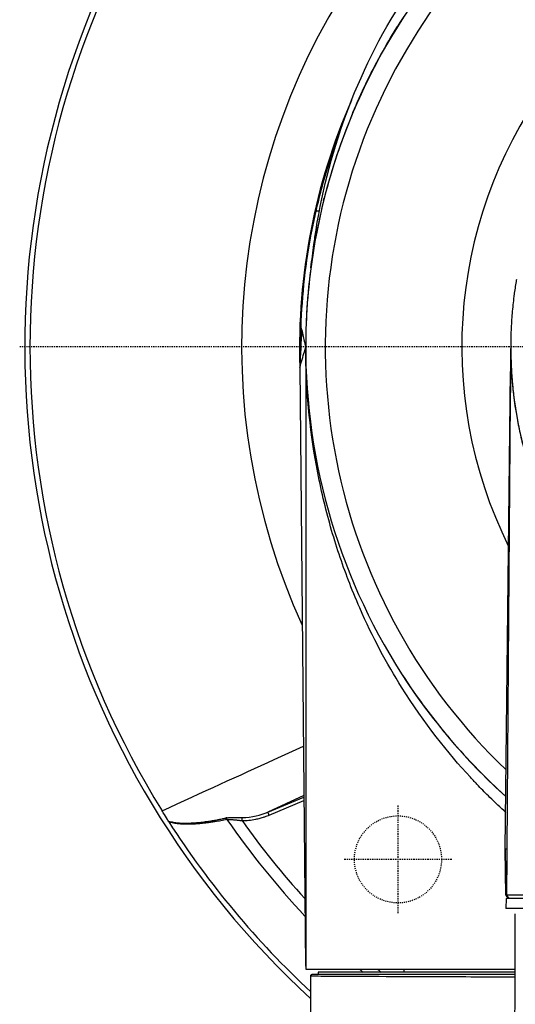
# Model space of a CAD drawing. Header units: millimetres. Extents: x 0 to 4378, y 0 to 2376.
# Tile 123 of 256: x 745 to 793, y 2093 to 2189. Entities that reach past the tile are written whole.
import ezdxf

# ---------------------------------------------------------------- set-up
doc = ezdxf.new("R2010")
doc.units = ezdxf.units.MM
doc.header["$LTSCALE"] = 0.2
doc.linetypes.add('CENTER2', pattern=[1.125, 0.75, -0.125, 0.125, -0.125])
doc.linetypes.add('HIDDEN', pattern=[0.375, 0.25, -0.125])
doc.layers.add('02_Center Line', color=1, linetype='CENTER2')
doc.layers.add('03_Hidden Line', color=2, linetype='HIDDEN')

# ---------------------------------------------------------------- blocks, each defined once
blk = doc.blocks.new('A$C6f7b2573')
for p, q in [((-59.495, 1.11), (-59.576, -2)), ((-59.005, 0), (-59.005, -60.7)), ((-59.577, -2), (-59.031, -60.4)), ((-59.577, -2), (-59.577, -2.001)), ((-39.531, -49.001), (-39.031, -2.383)), ((-62.691, -45.397), (-59.185, -43.944)), ((-59.187, -43.763), (-62.69, -45.396)), ((-62.577, -45.674), (-59.182, -44.268)), ((-39.378, -49), (-39.531, -49.001)), ((-39.491, -53.497), (-39.531, -49.001)), ((-39.531, -49.001), (-39.491, -53.497)), ((-39.491, -53.497), (-39.486, -53.503)), ((-39.491, -53.497), (-39.491, -53.497)), ((-39.417, -53.503), (-39.486, -53.503)), ((-39.486, -53.503), (-39.186, -53.8)), ((-39.123, -53.8), (-39.417, -53.503)), ((-39.456, -53.8), (-39.482, -54.8)), ((39.445, -53.8), (-39.456, -53.8)), ((39.471, -54.8), (-39.482, -54.8)), ((-59.031, -60.4), (-59.031, -60.4)), ((-59.005, -60.4), (-59.031, -60.4)), ((-59.005, -60.7), (-38.558, -60.7)), ((-38.558, -61), (-57.805, -61)), ((-57.805, -61), (-57.805, -61.2)), ((-49.405, -61), (-49.405, -60.7))]:
    blk.add_line(p, q)
for radius, start, end in [(86.413, 98.44835, 227.38601), (59, 311.98884, 228.01116), (57.092, 313.69818, 226.30182), (85.907, 148.20464, 211.79536), (65.256, 144.70964, 204.59239), (43.77, 142.36419, 206.39041), (59.602, 156.19607, 181.87767), (59.45, 178.2553, 178.26214), (59.602, 181.88986, 181.90911), (85.917, 212.63635, 227.07951), (81.076, 214.66746, 223.23121), (79.927, 215.32272, 222.33074), (81.076, 228.47626, 228.79708), (79.927, 229.41525, 229.74694)]:
    blk.add_arc((-0.005, 0), radius, start, end)
for centre, major_axis, ratio, start_param, end_param in [((1087.242, -54.306), (54.553, 1146.743), 0.999973, 1.569545, 1.572748), ((35.678, -0.55), (91.592, -41.234), 0.753091, 3.652626, 3.66872), ((35.678, -0.55), (91.592, -41.234), 0.753091, 3.66872, 3.673545), ((-64.093, -47.008), (-3.082, 0.816), 0.231963, 5.769636, 5.856496), ((-66.888, -46.238), (-0.064, 0.297), 0.733194, 5.444059, 5.667229), ((-66.888, -46.238), (-0.064, 0.297), 0.733194, 4.969677, 5.444059), ((-72.216, -46.528), (-0.234, 0.349), 0.030313, 0.661951, 0.673196), ((-72.216, -46.528), (-0.234, 0.349), 0.030313, 0.675038, 0.967673)]:
    blk.add_ellipse(centre, major_axis=major_axis, ratio=ratio, start_param=start_param, end_param=end_param)
for points, knots in [([(-58.203, 9.999), (-58.14, 10.473), (-58.072, 10.946), (-57.362, 15.467), (-56.295, 19.468), (-53.313, 27.272), (-51.376, 31.084), (-48.943, 34.753)], [-3.61915, -3.61915, -3.61915, -3.61915, -3.420514, -3.420514, -1.719638, -1.719638, 0, 0, 0, 0]), ([(-49.187, 32.604), (-50.87, 30.07), (-52.322, 27.459), (-53.552, 24.798), (-54.782, 22.138), (-55.791, 19.426), (-56.6, 16.685), (-57.409, 13.945), (-58.012, 11.174), (-58.411, 8.389), (-58.799, 5.684), (-58.994, 2.965), (-59.005, 0.246)], [-1, -1, -1, -1, -0.875, -0.875, -0.875, -0.75, -0.75, -0.75, -0.625, -0.625, -0.625, -0.5036058, -0.5036058, -0.5036058, -0.5036058]), ([(-54.399, 22.865), (-54, 23.818), (-53.576, 24.762), (-52.224, 27.561), (-51.198, 29.426), (-50.056, 31.255)], [-13.8578276, -13.8578276, -13.8578276, -13.8578276, -13.5425096, -13.5425096, -12.8902571, -12.8902571, -12.8902571, -12.8902571]), ([(-57.987, 13.258), (-57.624, 14.858), (-57.172, 16.532), (-56.312, 19.193), (-55.992, 20.107), (-55.65, 21.012)], [-17.3690026, -17.3690026, -17.3690026, -17.3690026, -16.8197487, -16.8197487, -16.5283955, -16.5283955, -16.5283955, -16.5283955]), ([(-59.454, 1.929), (-59.358, 5.055), (-59.005, 8.25), (-58.258, 12.039), (-58.127, 12.649), (-57.987, 13.258)], [0.191888, 0.191888, 0.191888, 0.191888, 1.120006, 1.120006, 1.298288, 1.298288, 1.298288, 1.298288]), ([(-38.447, 6.586), (-38.459, 6.514), (-38.472, 6.442), (-38.483, 6.37), (-38.553, 5.946), (-38.616, 5.523), (-38.672, 5.1), (-38.68, 5.042), (-38.687, 4.983), (-38.73, 4.652), (-38.762, 4.378), (-38.819, 3.831), (-38.846, 3.557), (-38.915, 2.736), (-38.95, 2.187), (-38.984, 1.365), (-38.993, 1.09), (-39.002, 0.679), (-39.004, 0.542), (-39.007, 0.267), (-39.007, 0.13), (-39.007, -0.145), (-39.007, -0.282), (-39.004, -0.556), (-39.002, -0.693), (-38.993, -1.104), (-38.985, -1.379), (-38.962, -1.928), (-38.948, -2.202), (-38.913, -2.75), (-38.893, -3.024), (-38.823, -3.846), (-38.765, -4.393), (-38.626, -5.486), (-38.544, -6.032), (-38.404, -6.849), (-38.355, -7.122), (-38.25, -7.665), (-38.194, -7.937), (-38.078, -8.479), (-38.017, -8.75), (-37.888, -9.292), (-37.821, -9.562), (-37.61, -10.371), (-37.458, -10.909), (-37.211, -11.714), (-37.126, -11.982), (-36.949, -12.516), (-36.857, -12.783), (-36.668, -13.315), (-36.571, -13.581), (-36.37, -14.11), (-36.266, -14.375), (-36.052, -14.903), (-35.943, -15.166), (-35.717, -15.691), (-35.601, -15.953), (-35.362, -16.475), (-35.24, -16.735), (-34.988, -17.254), (-34.86, -17.513), (-34.596, -18.029), (-34.46, -18.287), (-34.183, -18.799), (-34.041, -19.055), (-33.824, -19.436), (-33.751, -19.564), (-33.602, -19.817), (-33.527, -19.944), (-33.3, -20.322), (-33.146, -20.574), (-32.671, -21.326), (-32.342, -21.823), (-31.655, -22.807), (-31.299, -23.295), (-30.742, -24.018), (-30.554, -24.258), (-30.265, -24.615), (-30.168, -24.734), (-30.021, -24.912), (-29.972, -24.971), (-29.873, -25.089), (-29.824, -25.148), (-29.674, -25.324), (-29.574, -25.442), (-29.371, -25.675), (-29.268, -25.792), (-29.062, -26.024), (-28.958, -26.141), (-28.801, -26.313), (-28.748, -26.371), (-28.642, -26.486), (-28.59, -26.543), (-28.322, -26.83), (-28.106, -27.057), (-27.664, -27.509), (-27.44, -27.733), (-26.756, -28.399), (-26.285, -28.835), (-25.557, -29.478), (-25.31, -29.689), (-24.935, -30.004), (-24.809, -30.108), (-24.555, -30.316), (-24.427, -30.419), (-24.169, -30.624), (-24.04, -30.726), (-23.778, -30.929), (-23.647, -31.029), (-23.381, -31.23), (-23.248, -31.33), (-22.979, -31.528), (-22.844, -31.626), (-22.435, -31.919), (-22.158, -32.111), (-21.738, -32.396), (-21.597, -32.491), (-21.313, -32.677), (-21.17, -32.77), (-20.883, -32.955), (-20.738, -33.046), (-20.447, -33.227), (-20.299, -33.317), (-20.005, -33.495), (-19.856, -33.583), (-19.558, -33.758), (-19.407, -33.845), (-18.953, -34.103), (-18.647, -34.272), (-18.182, -34.519), (-18.026, -34.601), (-17.713, -34.763), (-17.555, -34.843), (-17.238, -35.001), (-17.078, -35.079), (-16.758, -35.233), (-16.596, -35.31), (-16.272, -35.46), (-16.109, -35.535), (-15.782, -35.682), (-15.617, -35.754), (-15.12, -35.969), (-14.785, -36.108), (-14.11, -36.377), (-13.768, -36.508), (-13.079, -36.761), (-12.732, -36.883), (-12.03, -37.117), (-11.676, -37.23), (-10.963, -37.447), (-10.604, -37.55), (-9.88, -37.748), (-9.515, -37.842), (-8.781, -38.019), (-8.41, -38.102), (-7.667, -38.259), (-7.292, -38.332), (-6.541, -38.467), (-6.163, -38.53), (-5.594, -38.616), (-5.403, -38.643), (-5.023, -38.694), (-4.831, -38.719), (-4.449, -38.765), (-4.257, -38.786), (-3.873, -38.827), (-3.681, -38.845), (-3.103, -38.897), (-2.717, -38.926), (-1.557, -38.995), (-0.781, -39.019), (-0.005, -39.019)], [0.265085, 0.265085, 0.265085, 0.265085, 0.2677515, 0.2677515, 0.2677515, 0.2835359, 0.2835359, 0.2835359, 0.2857143, 0.2857143, 0.2959184, 0.2959184, 0.3061224, 0.3061224, 0.3265306, 0.3265306, 0.3367347, 0.3367347, 0.3418367, 0.3418367, 0.3469388, 0.3469388, 0.3520408, 0.3520408, 0.3571429, 0.3571429, 0.3673469, 0.3673469, 0.377551, 0.377551, 0.3877551, 0.3877551, 0.4081633, 0.4081633, 0.4285714, 0.4285714, 0.4387755, 0.4387755, 0.4489796, 0.4489796, 0.4591837, 0.4591837, 0.4693878, 0.4693878, 0.4897959, 0.4897959, 0.5, 0.5, 0.5102041, 0.5102041, 0.5204082, 0.5204082, 0.5306122, 0.5306122, 0.5408163, 0.5408163, 0.5510204, 0.5510204, 0.5612245, 0.5612245, 0.5714286, 0.5714286, 0.5816327, 0.5816327, 0.5918367, 0.5918367, 0.5969388, 0.5969388, 0.6020408, 0.6020408, 0.6122449, 0.6122449, 0.6326531, 0.6326531, 0.6530612, 0.6530612, 0.6632653, 0.6632653, 0.6683673, 0.6683673, 0.6709184, 0.6709184, 0.6734694, 0.6734694, 0.6785714, 0.6785714, 0.6836735, 0.6836735, 0.6887755, 0.6887755, 0.6913265, 0.6913265, 0.6938776, 0.6938776, 0.7040816, 0.7040816, 0.7142857, 0.7142857, 0.7346939, 0.7346939, 0.744898, 0.744898, 0.75, 0.75, 0.755102, 0.755102, 0.7602041, 0.7602041, 0.7653061, 0.7653061, 0.7704082, 0.7704082, 0.7755102, 0.7755102, 0.7857143, 0.7857143, 0.7908163, 0.7908163, 0.7959184, 0.7959184, 0.8010204, 0.8010204, 0.8061224, 0.8061224, 0.8112245, 0.8112245, 0.8163265, 0.8163265, 0.8265306, 0.8265306, 0.8316327, 0.8316327, 0.8367347, 0.8367347, 0.8418367, 0.8418367, 0.8469388, 0.8469388, 0.8520408, 0.8520408, 0.8571429, 0.8571429, 0.8673469, 0.8673469, 0.877551, 0.877551, 0.8877551, 0.8877551, 0.8979592, 0.8979592, 0.9081633, 0.9081633, 0.9183673, 0.9183673, 0.9285714, 0.9285714, 0.9387755, 0.9387755, 0.9489796, 0.9489796, 0.9540816, 0.9540816, 0.9591837, 0.9591837, 0.9642857, 0.9642857, 0.9693878, 0.9693878, 0.9795918, 0.9795918, 1, 1, 1, 1]), ([(-39.493, -45.42), (-40.007, -44.949), (-40.523, -44.459), (-41.04, -43.95), (-41.41, -43.585), (-41.78, -43.211), (-42.15, -42.826), (-42.282, -42.688), (-42.366, -42.6), (-42.451, -42.51), (-42.484, -42.475), (-42.518, -42.44), (-42.554, -42.401), (-42.682, -42.265), (-42.811, -42.127), (-42.94, -41.987), (-45.128, -39.619), (-47.442, -36.731), (-49.646, -33.204), (-51.084, -30.904), (-52.477, -28.329), (-53.733, -25.463), (-54.128, -24.56), (-54.536, -23.556), (-54.833, -22.782), (-54.877, -22.667), (-54.919, -22.557), (-54.958, -22.453), (-55.582, -20.793), (-56.162, -19.035), (-56.668, -17.216), (-57.176, -15.393), (-57.613, -13.505), (-57.967, -11.554), (-58.627, -7.92), (-59.005, -4.065), (-59.005, 0)], [0.4469027, 0.4469027, 0.4469027, 0.4469027, 0.46875, 0.46875, 0.46875, 0.484375, 0.484375, 0.484375, 0.4899685, 0.4899685, 0.4899685, 0.4921875, 0.4921875, 0.4921875, 0.5, 0.5, 0.5, 0.6323927, 0.6323927, 0.6323927, 0.71875, 0.71875, 0.71875, 0.7459536, 0.7459536, 0.7459536, 0.75, 0.75, 0.75, 0.8146052, 0.8146052, 0.8146052, 0.8793547, 0.8793547, 0.8793547, 1, 1, 1, 1]), ([(-39.008, 0), (-39.012, -4.382), (-38.275, -8.79), (-35.267, -17.275), (-32.979, -21.409), (-26.446, -29.155), (-22.459, -32.26), (-15.591, -35.888), (-12.723, -37.02), (-6.54, -38.601), (-3.299, -39.019), (-0.005, -39.019)], [0.000404, 0.000404, 0.000404, 0.000404, 1.859728, 1.859728, 3.713839, 3.713839, 5.696387, 5.696387, 6.921498, 6.921498, 8.1615, 8.1615, 8.1615, 8.1615]), ([(-49.645, -31.889), (-48.076, -34.331), (-46.358, -36.615), (-42.908, -40.586), (-41.24, -42.286), (-39.476, -43.879)], [-8.1406147, -8.1406147, -8.1406147, -8.1406147, -7.6142623, -7.6142623, -7.1734889, -7.1734889, -7.1734889, -7.1734889]), ([(-73.018, -45.262), (-69.096, -43.463), (-65.449, -41.795), (-62.078, -40.259), (-61.106, -39.816), (-60.157, -39.384), (-59.232, -38.963)], [0.0000926, 0.0000926, 0.0000926, 0.0000926, 0.7714081, 0.7714081, 0.7714081, 0.9937776, 0.9937776, 0.9937776, 0.9937776]), ([(-72.407, -46.259), (-72.437, -46.207), (-72.469, -46.155), (-72.622, -45.906), (-72.76, -45.683), (-72.94, -45.392), (-72.98, -45.327), (-73.018, -45.262)], [-1.3987793, -1.3987793, -1.3987793, -1.3987793, -1.3788479, -1.3788479, -1.3043164, -1.3043164, -1.2831727, -1.2831727, -1.2831727, -1.2831727]), ([(-72.407, -46.259), (-72.329, -46.281), (-72.252, -46.301), (-72.173, -46.32), (-72.092, -46.339), (-72.01, -46.356), (-71.927, -46.371), (-71.845, -46.386), (-71.762, -46.399), (-71.678, -46.41), (-71.599, -46.421), (-71.519, -46.43), (-71.438, -46.437), (-71.375, -46.443), (-71.312, -46.448), (-71.248, -46.452), (-71.211, -46.454), (-71.175, -46.456), (-71.142, -46.458), (-71.103, -46.46), (-71.067, -46.461), (-71.032, -46.462), (-71.006, -46.463), (-70.98, -46.464), (-70.955, -46.464), (-70.918, -46.465), (-70.882, -46.465), (-70.845, -46.466), (-70.809, -46.466), (-70.772, -46.466), (-70.733, -46.466), (-70.659, -46.465), (-70.581, -46.464), (-70.5, -46.461), (-70.423, -46.459), (-70.343, -46.456), (-70.26, -46.452), (-70.227, -46.451), (-70.193, -46.449), (-70.159, -46.447), (-70.093, -46.443), (-70.023, -46.439), (-69.95, -46.434), (-69.879, -46.43), (-69.804, -46.424), (-69.727, -46.418), (-69.667, -46.413), (-69.606, -46.408), (-69.543, -46.402), (-69.449, -46.393), (-69.353, -46.384), (-69.254, -46.373), (-69.152, -46.362), (-69.048, -46.35), (-68.942, -46.337), (-68.837, -46.324), (-68.73, -46.309), (-68.622, -46.294), (-68.465, -46.272), (-68.304, -46.248), (-68.142, -46.221), (-67.982, -46.195), (-67.82, -46.167), (-67.656, -46.137), (-67.497, -46.107), (-67.335, -46.076), (-67.171, -46.043), (-67.055, -46.019), (-66.938, -45.995), (-66.819, -45.967)], [0.0006843, 0.0006843, 0.0006843, 0.0006843, 0.0530679, 0.0530679, 0.0530679, 0.1070084, 0.1070084, 0.1070084, 0.1604125, 0.1604125, 0.1604125, 0.2107042, 0.2107042, 0.2107042, 0.25, 0.25, 0.25, 0.2730084, 0.2730084, 0.2730084, 0.2992213, 0.2992213, 0.2992213, 0.3187073, 0.3187073, 0.3187073, 0.3470103, 0.3470103, 0.3470103, 0.375, 0.375, 0.375, 0.4289364, 0.4289364, 0.4289364, 0.4796538, 0.4796538, 0.4796538, 0.5, 0.5, 0.5, 0.5394552, 0.5394552, 0.5394552, 0.5784755, 0.5784755, 0.5784755, 0.6091236, 0.6091236, 0.6091236, 0.6549623, 0.6549623, 0.6549623, 0.7024812, 0.7024812, 0.7024812, 0.75, 0.75, 0.75, 0.8196253, 0.8196253, 0.8196253, 0.8876689, 0.8876689, 0.8876689, 0.9535573, 0.9535573, 0.9535573, 1, 1, 1, 1]), ([(-66.693, -46.117), (-66.671, -46.115), (-66.648, -46.112), (-66.621, -46.11), (-66.595, -46.107), (-66.565, -46.106), (-66.533, -46.105)], [0.0001474, 0.0001474, 0.0001474, 0.0001474, 0.0863069, 0.0863069, 0.0863069, 0.1726138, 0.1726138, 0.1726138, 0.1726138]), ([(-66.684, -45.946), (-66.647, -45.942), (-66.609, -45.937), (-66.569, -45.934), (-66.525, -45.93), (-66.48, -45.927), (-66.433, -45.925), (-66.387, -45.923), (-66.34, -45.921), (-66.29, -45.92), (-66.242, -45.919), (-66.192, -45.918), (-66.14, -45.918), (-66.089, -45.918), (-66.037, -45.918), (-65.984, -45.918), (-65.932, -45.918), (-65.878, -45.919), (-65.823, -45.919), (-65.771, -45.92), (-65.717, -45.92), (-65.662, -45.921), (-65.609, -45.921), (-65.555, -45.922), (-65.499, -45.922), (-65.446, -45.922), (-65.393, -45.922), (-65.338, -45.922), (-65.3, -45.922), (-65.26, -45.922), (-65.22, -45.923)], [0.1176633, 0.1176633, 0.1176633, 0.1176633, 0.2082259, 0.2082259, 0.2082259, 0.3071541, 0.3071541, 0.3071541, 0.4047453, 0.4047453, 0.4047453, 0.5014394, 0.5014394, 0.5014394, 0.5963334, 0.5963334, 0.5963334, 0.6889864, 0.6889864, 0.6889864, 0.7773769, 0.7773769, 0.7773769, 0.8627912, 0.8627912, 0.8627912, 0.942929, 0.942929, 0.942929, 0.9993823, 0.9993823, 0.9993823, 0.9993823]), ([(-66.533, -46.105), (-66.502, -46.104), (-66.469, -46.104), (-66.432, -46.104), (-66.397, -46.104), (-66.36, -46.105), (-66.319, -46.107), (-66.279, -46.109), (-66.236, -46.111), (-66.19, -46.115), (-66.146, -46.118), (-66.098, -46.122), (-66.048, -46.127), (-66.038, -46.128), (-66.029, -46.129), (-66.019, -46.129), (-65.976, -46.134), (-65.934, -46.138), (-65.892, -46.142), (-65.85, -46.146), (-65.809, -46.151), (-65.769, -46.155), (-65.728, -46.159), (-65.688, -46.163), (-65.649, -46.167), (-65.633, -46.169), (-65.617, -46.171), (-65.602, -46.172)], [0.1726138, 0.1726138, 0.1726138, 0.1726138, 0.2544604, 0.2544604, 0.2544604, 0.3332884, 0.3332884, 0.3332884, 0.4105161, 0.4105161, 0.4105161, 0.4858019, 0.4858019, 0.4858019, 0.5, 0.5, 0.5, 0.5631361, 0.5631361, 0.5631361, 0.6279211, 0.6279211, 0.6279211, 0.6952689, 0.6952689, 0.6952689, 0.7230803, 0.7230803, 0.7230803, 0.7230803]), ([(-65.218, -46.058), (-65.218, -46.043), (-65.218, -46.029), (-65.218, -46.015), (-65.218, -46.002), (-65.218, -45.99), (-65.218, -45.979), (-65.218, -45.969), (-65.218, -45.959), (-65.218, -45.951), (-65.218, -45.943), (-65.219, -45.936), (-65.219, -45.931), (-65.219, -45.929), (-65.219, -45.928), (-65.22, -45.923)], [0.4112337, 0.4112337, 0.4112337, 0.4112337, 0.5468504, 0.5468504, 0.5468504, 0.6819045, 0.6819045, 0.6819045, 0.8165719, 0.8165719, 0.8165719, 0.9507538, 0.9507538, 0.9507538, 0.997828, 0.997828, 0.997828, 0.997828]), ([(-65.218, -46.213), (-64.995, -46.212), (-64.77, -46.2), (-64.545, -46.177), (-64.321, -46.154), (-64.148, -46.13), (-63.871, -46.073), (-63.733, -46.045), (-63.595, -46.012), (-63.459, -45.976), (-63.391, -45.958), (-63.323, -45.938), (-63.256, -45.918), (-63.188, -45.898), (-63.076, -45.862), (-63.055, -45.855), (-63.011, -45.841), (-62.881, -45.795), (-62.775, -45.754), (-62.669, -45.713), (-62.604, -45.685), (-62.577, -45.674)], [0, 0, 0, 0, 0.25, 0.25, 0.25, 0.5, 0.5, 0.5, 0.625, 0.625, 0.625, 0.6875, 0.6875, 0.6875, 0.75, 0.75, 0.75, 0.875, 0.875, 0.875, 1, 1, 1, 1]), ([(-65.218, -46.213), (-65.218, -46.194), (-65.218, -46.176), (-65.218, -46.158), (-65.218, -46.141), (-65.218, -46.123), (-65.218, -46.106), (-65.218, -46.09), (-65.218, -46.073), (-65.218, -46.058)], [0.0007222, 0.0007222, 0.0007222, 0.0007222, 0.1372589, 0.1372589, 0.1372589, 0.2742463, 0.2742463, 0.2742463, 0.4112337, 0.4112337, 0.4112337, 0.4112337]), ([(-62.577, -45.674), (-62.584, -45.657), (-62.591, -45.641), (-62.597, -45.624), (-62.604, -45.608), (-62.611, -45.592), (-62.617, -45.576), (-62.624, -45.561), (-62.63, -45.546), (-62.636, -45.532), (-62.642, -45.517), (-62.648, -45.504), (-62.653, -45.491), (-62.658, -45.479), (-62.663, -45.467), (-62.667, -45.457), (-62.671, -45.447), (-62.675, -45.437), (-62.678, -45.43), (-62.682, -45.422), (-62.684, -45.415), (-62.686, -45.41), (-62.688, -45.405), (-62.69, -45.401), (-62.691, -45.399), (-62.691, -45.398), (-62.692, -45.397), (-62.692, -45.397)], [0, 0, 0, 0, 0.116362, 0.116362, 0.116362, 0.2327886, 0.2327886, 0.2327886, 0.3491984, 0.3491984, 0.3491984, 0.4655939, 0.4655939, 0.4655939, 0.5819775, 0.5819775, 0.5819775, 0.6984098, 0.6984098, 0.6984098, 0.8148076, 0.8148076, 0.8148076, 0.9312276, 0.9312276, 0.9312276, 0.9995886, 0.9995886, 0.9995886, 0.9995886]), ([(-66.698, -46.118), (-66.889, -46.156), (-67.082, -46.194), (-67.272, -46.228), (-67.475, -46.266), (-67.676, -46.3), (-67.873, -46.331), (-68.03, -46.355), (-68.185, -46.378), (-68.338, -46.399), (-68.524, -46.425), (-68.708, -46.448), (-68.889, -46.468), (-68.963, -46.476), (-69.037, -46.484), (-69.11, -46.491), (-69.229, -46.503), (-69.346, -46.514), (-69.462, -46.523), (-69.469, -46.524), (-69.476, -46.524), (-69.483, -46.525), (-69.52, -46.528), (-69.555, -46.53), (-69.59, -46.533), (-69.623, -46.535), (-69.657, -46.538), (-69.691, -46.54), (-69.723, -46.542), (-69.755, -46.544), (-69.79, -46.547), (-69.809, -46.548), (-69.828, -46.549), (-69.848, -46.55), (-69.949, -46.556), (-70.046, -46.561), (-70.14, -46.565), (-70.253, -46.569), (-70.362, -46.572), (-70.467, -46.573), (-70.622, -46.575), (-70.768, -46.573), (-70.907, -46.567), (-70.975, -46.564), (-71.041, -46.561), (-71.106, -46.557), (-71.158, -46.553), (-71.209, -46.55), (-71.26, -46.545), (-71.309, -46.541), (-71.356, -46.536), (-71.4, -46.531), (-71.439, -46.527), (-71.476, -46.522), (-71.513, -46.518), (-71.548, -46.513), (-71.583, -46.508), (-71.618, -46.503), (-71.651, -46.498), (-71.683, -46.493), (-71.717, -46.488), (-71.74, -46.484), (-71.763, -46.48), (-71.786, -46.475), (-71.835, -46.466), (-71.884, -46.457), (-71.934, -46.446), (-71.982, -46.435), (-72.032, -46.423), (-72.082, -46.411), (-72.13, -46.399), (-72.178, -46.386), (-72.227, -46.373), (-72.27, -46.361), (-72.313, -46.349), (-72.357, -46.335)], [0.0007023, 0.0007023, 0.0007023, 0.0007023, 0.0860398, 0.0860398, 0.0860398, 0.1774268, 0.1774268, 0.1774268, 0.25, 0.25, 0.25, 0.338524, 0.338524, 0.338524, 0.375, 0.375, 0.375, 0.4338286, 0.4338286, 0.4338286, 0.4375, 0.4375, 0.4375, 0.4562826, 0.4562826, 0.4562826, 0.4745711, 0.4745711, 0.4745711, 0.4912431, 0.4912431, 0.4912431, 0.5, 0.5, 0.5, 0.5444503, 0.5444503, 0.5444503, 0.5984018, 0.5984018, 0.5984018, 0.678771, 0.678771, 0.678771, 0.7182925, 0.7182925, 0.7182925, 0.75, 0.75, 0.75, 0.78125, 0.78125, 0.78125, 0.8082758, 0.8082758, 0.8082758, 0.8342599, 0.8342599, 0.8342599, 0.8585259, 0.8585259, 0.8585259, 0.875, 0.875, 0.875, 0.9087624, 0.9087624, 0.9087624, 0.9415846, 0.9415846, 0.9415846, 0.9728289, 0.9728289, 0.9728289, 0.9999992, 0.9999992, 0.9999992, 0.9999992]), ([(-65.602, -46.172), (-65.562, -46.177), (-65.524, -46.181), (-65.487, -46.185), (-65.45, -46.189), (-65.414, -46.193), (-65.381, -46.196), (-65.345, -46.2), (-65.312, -46.204), (-65.281, -46.207), (-65.259, -46.209), (-65.238, -46.211), (-65.218, -46.213)], [0.7230803, 0.7230803, 0.7230803, 0.7230803, 0.7947036, 0.7947036, 0.7947036, 0.868382, 0.868382, 0.868382, 0.9455774, 0.9455774, 0.9455774, 0.9998156, 0.9998156, 0.9998156, 0.9998156]), ([(-39.491, -53.497), (-39.491, -53.498), (-39.49, -53.499), (-39.489, -53.5), (-39.363, -53.625), (-39.272, -53.714), (-39.186, -53.8)], [-0.0003721, -0.0003721, -0.0003721, -0.0003721, 0, 0, 0, 0.05323645, 0.05323645, 0.05323645, 0.05323645]), ([(-0.505, -53.508), (-0.726, -53.508), (-0.947, -53.508), (-2.852, -53.508), (-4.533, -53.508), (-11.284, -53.508), (-16.163, -53.507), (-24.668, -53.506), (-28.282, -53.506), (-34.251, -53.504), (-36.51, -53.504), (-38.751, -53.503), (-39.261, -53.503), (-39.417, -53.503)], [-6.550864, -6.550864, -6.550864, -6.550864, -6.484725, -6.484725, -5.979785, -5.979785, -4.438216, -4.438216, -2.995361, -2.995361, -1.514872, -1.514872, -0.595685, -0.595685, -0.595685, -0.595685]), ([(-38.592, -64.995), (-38.58, -64.451), (-38.573, -63.922), (-38.564, -62.918), (-38.561, -62.453), (-38.558, -61.262), (-38.557, -60.498), (-38.556, -58.983), (-38.556, -58.219), (-38.555, -56.738), (-38.555, -56.019), (-38.555, -55.3)], [0, 0, 0, 0, 0.237553, 0.237553, 0.413634, 0.413634, 0.645747, 0.645747, 0.875471, 0.875471, 1.091445, 1.091445, 1.091445, 1.091445]), ([(-58.522, -61.401), (-58.522, -61.38), (-58.519, -61.358), (-58.506, -61.317), (-58.495, -61.297), (-58.469, -61.262), (-58.453, -61.247), (-58.417, -61.223), (-58.397, -61.213), (-58.366, -61.205), (-58.355, -61.202), (-58.339, -61.201), (-58.334, -61.2), (-58.327, -61.2), (-58.326, -61.2), (-58.325, -61.2), (-58.324, -61.2), (-58.323, -61.2), (-58.323, -61.2), (-58.323, -61.2), (-58.323, -61.2), (-58.322, -61.2)], [0, 0, 0, 0, 0.00642745, 0.00642745, 0.01294092, 0.01294092, 0.01944693, 0.01944693, 0.02594693, 0.02594693, 0.02916331, 0.02916331, 0.03078892, 0.03078892, 0.03109349, 0.03109349, 0.03132191, 0.03132191, 0.03136474, 0.03136474, 0.03138457, 0.03138457, 0.03138457, 0.03138457]), ([(-38.559, -61.489), (-39.874, -61.485), (-41.137, -61.481), (-42.347, -61.478), (-42.357, -61.478), (-42.368, -61.478), (-42.379, -61.478), (-45.066, -61.469), (-47.506, -61.46), (-49.58, -61.452), (-49.62, -61.452), (-49.66, -61.451), (-49.7, -61.451), (-51.729, -61.443), (-53.415, -61.435), (-54.763, -61.428), (-54.811, -61.428), (-54.858, -61.428), (-54.905, -61.428), (-56.209, -61.421), (-57.184, -61.415), (-57.785, -61.41), (-57.814, -61.41), (-57.841, -61.41), (-57.868, -61.41), (-58.134, -61.408), (-58.32, -61.406), (-58.426, -61.404), (-58.437, -61.404), (-58.448, -61.404), (-58.457, -61.404), (-58.508, -61.403), (-58.522, -61.402), (-58.522, -61.401)], [0.4439892, 0.4439892, 0.4439892, 0.4439892, 0.5, 0.5, 0.5, 0.5004983, 0.5004983, 0.5004983, 0.625, 0.625, 0.625, 0.6274073, 0.6274073, 0.6274073, 0.75, 0.75, 0.75, 0.7543347, 0.7543347, 0.7543347, 0.875, 0.875, 0.875, 0.8807599, 0.8807599, 0.8807599, 0.9375, 0.9375, 0.9375, 0.9433717, 0.9433717, 0.9433717, 0.9753877, 0.9753877, 0.9753877, 0.9753877]), ([(-58.306, -61.2), (-58.324, -61.2), (-58.347, -61.2), (-58.257, -61.2), (-58.249, -61.2), (-58.239, -61.2), (-58.229, -61.2), (-58.123, -61.2), (-57.938, -61.2), (-57.671, -61.2), (-57.648, -61.2), (-57.624, -61.2), (-57.6, -61.2), (-57.006, -61.2), (-56.03, -61.2), (-54.719, -61.2), (-54.683, -61.2), (-54.646, -61.2), (-54.609, -61.2), (-53.261, -61.2), (-51.572, -61.2), (-49.536, -61.2), (-49.509, -61.2), (-49.481, -61.2), (-49.453, -61.2), (-47.38, -61.2), (-44.939, -61.2), (-42.248, -61.2), (-41.069, -61.2), (-39.839, -61.2), (-38.558, -61.2)], [0.0000076, 0.0000076, 0.0000076, 0.0000076, 0.056958, 0.056958, 0.056958, 0.0625, 0.0625, 0.0625, 0.1200316, 0.1200316, 0.1200316, 0.125, 0.125, 0.125, 0.2466241, 0.2466241, 0.2466241, 0.25, 0.25, 0.25, 0.3733301, 0.3733301, 0.3733301, 0.375, 0.375, 0.375, 0.5, 0.5, 0.5, 0.5547961, 0.5547961, 0.5547961, 0.5547961])]:
    blk.add_open_spline(points, degree=3, knots=knots)
for points in [[(-57.255, 14.279), (-57.233, 14.375), (-57.21, 14.471), (-57.187, 14.568)], [(-57.922, 13.258), (-57.936, 13.256), (-57.961, 13.257), (-57.987, 13.258)], [(-57.679, 13.259), (-57.76, 13.258), (-57.841, 13.258), (-57.922, 13.258)], [(-58.501, 7.734), (-58.402, 8.489), (-58.302, 9.244), (-58.203, 9.999)], [(-59.4, 1.681), (-59.418, 1.764), (-59.436, 1.846), (-59.454, 1.929)], [(-59.137, -0.462), (-59.093, -0.308), (-59.049, -0.154), (-59.007, 0)], [(-39.008, 0), (-39.015, -0.792), (-39.022, -1.586), (-39.028, -2.382)], [(-59.576, -2), (-59.43, -1.487), (-59.284, -0.975), (-59.137, -0.462)], [(-39.028, -2.382), (-39.151, -17.112), (-39.268, -32.652), (-39.378, -49)], [(-65.22, -45.923), (-64.237, -45.908), (-63.383, -45.684), (-62.692, -45.397)], [(-39.378, -49), (-39.391, -50.5), (-39.404, -52.001), (-39.417, -53.503)], [(-59.031, -60.4), (-59.023, -60.408), (-59.015, -60.417), (-59.005, -60.426)], [(-58.505, -73.6), (-58.505, -69.471), (-58.502, -65.281), (-58.519, -61.402)], [(-58.322, -61.2), (-58.317, -61.2), (-58.314, -61.2), (-58.306, -61.2)]]:
    blk.add_open_spline(points, degree=3)
blk.add_rational_spline([(-59.495, 1.11), (-59.476, 1.52), (-59.454, 1.929)], [1.07852036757, 1.07862607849, 1.07868127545], degree=2)
at = {"layer": '02_Center Line'}
for p, q in [((86.901, 0), (-86.912, 0)), ((-50.005, -44.749), (-50.005, -55.251)), ((-44.755, -50), (-55.256, -50))]:
    blk.add_line(p, q, dxfattribs=at)
at = {"layer": '03_Hidden Line'}
blk.add_circle((-50.005, -50), 4.251, dxfattribs=at)

msp = doc.modelspace()

# ---------------------------------------------------------------- block references
msp.add_blockref('A$C6f7b2573', (831.422, 2157.464))

doc.saveas('drawing.dxf')
